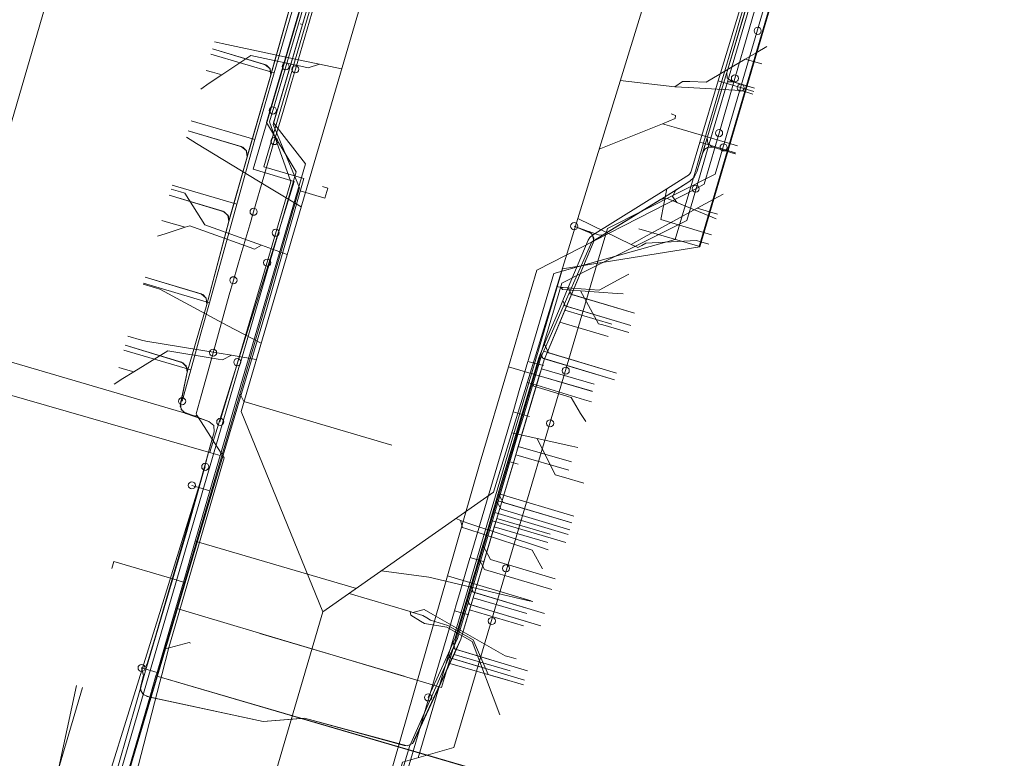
# Model space of a CAD drawing. Header units: metres. Extents: x 136717 to 137105, y 452657 to 453124.
# Tile 7 of 27: x 136881 to 136951, y 452787 to 452839. Entities that reach past the tile are written whole.
import ezdxf

# ---------------------------------------------------------------- set-up
doc = ezdxf.new("R2010")
doc.units = ezdxf.units.M
doc.header["$MEASUREMENT"] = 0
for name, color, linetype, lineweight in [('DATA_KL1011_DUCT', 7, 'Continuous', 0), ('DATA_KL1011_KABELBED', 7, 'Continuous', 0), ('DATA_KL1011_KAST', 7, 'Continuous', 0), ('DATA_KL1011_MANTELBUIS', 7, 'Continuous', 0), ('DATA_KL1011_TELECOMMUNICATIEKAB', 7, 'Continuous', 0), ('DATA_KL1049_OVERIG', 7, 'Continuous', 0), ('DATA_KL1049_TELECOMMUNICATIEKAB', 7, 'Continuous', 0), ('DATA_KL1051_KABELBED', 7, 'Continuous', 0), ('GAS-LD_KL1081_OLIEGASCHEMIPIJP', 7, 'Continuous', 0), ('LS_KL1081_ELEKTRICITEITSKABEL', 7, 'Continuous', 0), ('LS_KL1081_MOF', 7, 'Continuous', 0), ('OVERIG_GM0344_OVERIG', 7, 'Continuous', 0), ('RIOOL-VV_GM0344_RIOOLLEIDING', 7, 'Continuous', 0), ('WATER_KL1048_PUNTVANLEVERING', 7, 'Continuous', 0), ('WATER_KL1048_WATERLEIDING', 7, 'Continuous', 0)]:
    doc.layers.add(name, color=color, linetype=linetype, lineweight=lineweight)

# ---------------------------------------------------------------- blocks, each defined once
blk = doc.blocks.new('LI_21O060533_1')
at = {"layer": 'DATA_KL1011_DUCT', "color": 3, "linetype": 'Continuous', "flags": 128}
for points in [[(136989.459, 452855.421), (136990.364, 452855.254), (136994.116, 452854.201), (136983.123, 452817.283), (136969.607, 452769.809), (136891.08, 452792.731), (136891.152, 452792.979), (136890.068, 452793.295)], [(136920.493, 452824.364), (136921.714, 452823.848), (136921.873, 452823.541), (136921.837, 452823.198), (136918.376, 452814.971), (136912.522, 452795.318), (136909.122, 452787.984), (136908.74, 452787.812), (136908.529, 452787.835), (136901.531, 452789.769), (136898.625, 452789.527), (136890.453, 452791.29), (136890.139, 452791.477), (136889.991, 452791.812), (136890.21, 452792.767), (136890.068, 452793.295)], [(136893.605, 452806.134), (136894.104, 452805.985), (136890.539, 452793.746), (136890.368, 452793.43), (136890.068, 452793.295)], [(136890.068, 452793.295), (136891.152, 452792.979), (136891.08, 452792.731), (136969.607, 452769.809), (136975.505, 452790.525), (136974.21, 452790.904)]]:
    blk.add_lwpolyline(points, dxfattribs=at)
at = {"layer": 'DATA_KL1011_KABELBED', "color": 3, "linetype": 'Continuous', "flags": 128}
for points in [[(136901.377, 452838.543), (136919.239, 452899.452)], [(136899.16, 452835.027), (136900.451, 452839.575)], [(136932.934, 452840.197), (136931.266, 452834.506)], [(136895.599, 452808.224), (136901.588, 452828.754), (136899.35, 452831.629), (136901.377, 452838.543)], [(136901.218, 452838.59), (136901.377, 452838.543)], [(136899.16, 452835.027), (136899.088, 452835.456), (136898.848, 452835.682), (136895.044, 452836.831)], [(136897.495, 452829.258), (136899.158, 452835.015)], [(136899.158, 452835.015), (136899.16, 452835.027)], [(136931.266, 452834.506), (136929.922, 452829.92)], [(136931.266, 452834.506), (136931.654, 452834.521), (136933.185, 452834.062)], [(136897.495, 452829.258), (136897.423, 452829.688), (136897.184, 452829.914), (136893.348, 452831.073)], [(136926.577, 452826.247), (136928.634, 452827.531), (136928.939, 452827.809), (136929.127, 452828.177), (136929.538, 452829.546), (136929.686, 452829.778), (136929.922, 452829.92)], [(136929.922, 452829.92), (136928.663, 452825.625)], [(136929.922, 452829.92), (136930.277, 452829.924), (136931.825, 452829.46)], [(136896.198, 452824.728), (136897.493, 452829.246)], [(136897.493, 452829.246), (136897.495, 452829.258)], [(136896.198, 452824.728), (136896.172, 452825.056), (136895.885, 452825.38), (136892.013, 452826.549)], [(136921.523, 452823.98), (136922.269, 452823.721), (136922.539, 452823.748), (136926.57, 452826.243)], [(136926.57, 452826.243), (136926.577, 452826.247)], [(136926.577, 452826.247), (136926.833, 452826.32), (136927.095, 452826.275), (136928.663, 452825.625)], [(136894.77, 452808.463), (136836.721, 452825.194)], [(136928.663, 452825.625), (136928.408, 452824.756), (136920.917, 452821.012)], [(136928.663, 452825.625), (136930.482, 452824.87)], [(136894.658, 452818.851), (136896.196, 452824.716)], [(136896.196, 452824.716), (136896.198, 452824.728)], [(136921.498, 452823.991), (136920.493, 452824.364)], [(136920.917, 452821.012), (136921.872, 452823.309), (136921.787, 452823.757), (136921.523, 452823.98)], [(136921.492, 452823.993), (136921.498, 452823.991)], [(136921.523, 452823.98), (136921.498, 452823.991)], [(136920.917, 452821.012), (136919.614, 452820.36), (136915.891, 452807.821)], [(136919.839, 452818.448), (136920.917, 452821.012)], [(136894.658, 452818.851), (136894.611, 452819.307), (136894.364, 452819.552), (136890.318, 452820.775)], [(136893.279, 452814.104), (136894.658, 452818.851)], [(136919.484, 452817.604), (136919.839, 452818.448)], [(136919.839, 452818.448), (136923.133, 452817.473)], [(136918.188, 452814.34), (136918.376, 452814.971), (136919.484, 452817.604)], [(136919.484, 452817.604), (136922.879, 452816.61)], [(136893.279, 452814.104), (136893.256, 452814.434), (136892.968, 452814.763), (136888.912, 452815.989)], [(136894.77, 452808.463), (136895.18, 452809.898), (136895.138, 452810.342), (136894.802, 452810.634), (136892.997, 452811.304), (136892.789, 452811.676), (136893.278, 452814.098)], [(136893.278, 452814.098), (136893.279, 452814.104)], [(136918.039, 452813.841), (136918.188, 452814.34)], [(136918.188, 452814.34), (136921.895, 452813.251)], [(136916.559, 452808.87), (136918.039, 452813.841)], [(136918.039, 452813.841), (136921.754, 452812.771)], [(136894.104, 452805.985), (136894.77, 452808.463)], [(136895.599, 452808.224), (136894.77, 452808.463)], [(136916.381, 452808.273), (136916.559, 452808.87)], [(136916.559, 452808.87), (136920.292, 452807.781)], [(136894.879, 452805.755), (136895.599, 452808.224)], [(136915.891, 452807.821), (136911.519, 452793.098)], [(136915.048, 452803.795), (136916.217, 452807.724)], [(136915.891, 452807.821), (136916.217, 452807.724)], [(136916.217, 452807.724), (136916.381, 452808.273)], [(136916.217, 452807.724), (136916.558, 452807.623)], [(136916.381, 452808.273), (136920.123, 452807.205)], [(136892.256, 452799.552), (136894.104, 452805.985)], [(136894.104, 452805.985), (136893.605, 452806.134)], [(136893.843, 452802.203), (136894.879, 452805.755)], [(136894.879, 452805.755), (136894.104, 452805.985)], [(136914.876, 452803.218), (136915.048, 452803.795)], [(136915.048, 452803.795), (136918.8, 452802.695)], [(136913.391, 452798.235), (136914.876, 452803.218)], [(136914.876, 452803.218), (136918.631, 452802.119)], [(136893.005, 452799.332), (136893.843, 452802.203)], [(136905.179, 452798.875), (136893.843, 452802.203)], [(136892.256, 452799.552), (136888.112, 452800.77), (136887.972, 452800.29)], [(136890.461, 452793.58), (136892.256, 452799.552)], [(136893.005, 452799.332), (136892.256, 452799.552)], [(136892.468, 452797.489), (136893.005, 452799.332)], [(136913.134, 452797.372), (136913.391, 452798.235)], [(136913.391, 452798.235), (136917.17, 452797.129)], [(136891.717, 452794.916), (136892.468, 452797.489)], [(136911.002, 452791.967), (136892.468, 452797.489)], [(136912.044, 452794.249), (136912.522, 452795.318), (136913.134, 452797.372)], [(136913.134, 452797.372), (136916.917, 452796.265)], [(136891.152, 452792.979), (136891.717, 452794.916)], [(136911.753, 452793.61), (136912.044, 452794.249)], [(136912.044, 452794.249), (136915.99, 452793.098)], [(136890.068, 452793.295), (136890.368, 452793.43), (136890.461, 452793.58)], [(136890.068, 452793.295), (136890.209, 452792.793)], [(136891.152, 452792.979), (136890.068, 452793.295)], [(136911.519, 452793.098), (136911.753, 452793.61)], [(136911.753, 452793.61), (136915.794, 452792.426)], [(136890.209, 452792.793), (136889.991, 452791.936), (136890.017, 452791.691), (136890.23, 452791.393), (136890.646, 452791.245)], [(136890.646, 452791.245), (136891.08, 452792.731)], [(136891.08, 452792.731), (136891.152, 452792.979)], [(136891.08, 452792.731), (136901.299, 452789.75)], [(136911.519, 452793.098), (136911.168, 452791.917), (136911.002, 452791.967)], [(136911.002, 452791.967), (136911.519, 452793.098)], [(136901.299, 452789.75), (136901.531, 452789.769), (136908.74, 452787.812), (136909.122, 452787.984), (136909.244, 452788.158), (136911.002, 452791.967)], [(136886.1, 452775.663), (136890.646, 452791.245)], [(136890.646, 452791.245), (136898.625, 452789.527), (136901.299, 452789.75)], [(136901.299, 452789.75), (136953.742, 452774.39), (136967.616, 452770.4)]]:
    blk.add_lwpolyline(points, dxfattribs=at)
at = {"layer": 'DATA_KL1011_KAST', "color": 3, "linetype": 'Continuous'}
for centre in [(136920.493, 452824.364), (136893.605, 452806.134), (136890.068, 452793.295)]:
    blk.add_circle(centre, 0.25, dxfattribs=at)
at = {"layer": 'DATA_KL1011_MANTELBUIS', "color": 3, "linetype": 'Continuous', "flags": 128}
for points in [[(136898.393, 452795.72), (136908.524, 452792.707)], [(136906.805, 452788.334), (136901.531, 452789.769), (136900.967, 452789.722)]]:
    blk.add_lwpolyline(points, dxfattribs=at)
at = {"layer": 'DATA_KL1011_TELECOMMUNICATIEKAB', "color": 3, "linetype": 'Continuous', "flags": 128}
for points in [[(136901.218, 452838.59), (136901.377, 452838.543), (136919.239, 452899.452), (136922.354, 452910.075), (136915.188, 452912.214), (136918.288, 452922.136), (136918.188, 452922.259), (136917.633, 452922.938)], [(136893.605, 452806.134), (136894.104, 452805.985), (136894.879, 452805.755), (136895.599, 452808.224), (136894.77, 452808.463), (136895.18, 452809.898), (136895.138, 452810.342), (136894.802, 452810.634), (136892.997, 452811.304), (136892.789, 452811.676), (136893.278, 452814.098), (136893.279, 452814.104), (136894.658, 452818.851), (136896.196, 452824.716), (136896.198, 452824.728), (136897.493, 452829.246), (136897.495, 452829.258), (136899.158, 452835.015), (136899.16, 452835.027), (136900.451, 452839.575)], [(136893.605, 452806.134), (136894.104, 452805.985), (136894.879, 452805.755), (136895.599, 452808.224), (136894.77, 452808.463), (136895.18, 452809.898), (136895.138, 452810.342), (136894.802, 452810.634), (136892.997, 452811.304), (136892.789, 452811.676), (136893.278, 452814.098), (136893.279, 452814.104), (136894.658, 452818.851), (136896.196, 452824.716), (136896.198, 452824.728), (136897.493, 452829.246), (136897.495, 452829.258), (136899.158, 452835.015), (136899.16, 452835.027), (136900.451, 452839.575)], [(136893.605, 452806.134), (136894.104, 452805.985), (136894.879, 452805.755), (136895.599, 452808.224), (136894.77, 452808.463), (136895.18, 452809.898), (136895.138, 452810.342), (136894.802, 452810.634), (136892.997, 452811.304), (136892.789, 452811.676), (136893.278, 452814.098), (136893.279, 452814.104), (136894.658, 452818.851), (136896.196, 452824.716), (136896.198, 452824.728), (136897.493, 452829.246), (136897.495, 452829.258), (136899.158, 452835.015), (136899.16, 452835.027), (136900.451, 452839.575)], [(136893.605, 452806.134), (136894.104, 452805.985), (136894.879, 452805.755), (136895.599, 452808.224), (136894.77, 452808.463), (136895.18, 452809.898), (136895.138, 452810.342), (136894.802, 452810.634), (136892.997, 452811.304), (136892.789, 452811.676), (136893.278, 452814.098), (136893.279, 452814.104), (136894.658, 452818.851), (136896.196, 452824.716), (136896.198, 452824.728), (136897.493, 452829.246), (136897.495, 452829.258), (136899.158, 452835.015), (136899.16, 452835.027), (136900.451, 452839.575)], [(136893.605, 452806.134), (136894.104, 452805.985), (136894.879, 452805.755), (136895.599, 452808.224), (136894.77, 452808.463), (136895.18, 452809.898), (136895.138, 452810.342), (136894.802, 452810.634), (136892.997, 452811.304), (136892.789, 452811.676), (136893.278, 452814.098), (136893.279, 452814.104), (136894.658, 452818.851), (136896.196, 452824.716), (136896.198, 452824.728), (136897.493, 452829.246), (136897.495, 452829.258), (136899.158, 452835.015), (136899.16, 452835.027), (136900.451, 452839.575)], [(136920.493, 452824.364), (136921.498, 452823.991), (136921.523, 452823.98), (136922.269, 452823.721), (136922.539, 452823.748), (136926.57, 452826.243), (136926.577, 452826.247), (136928.634, 452827.531), (136928.939, 452827.809), (136929.127, 452828.177), (136929.538, 452829.546), (136929.686, 452829.778), (136929.922, 452829.92), (136931.266, 452834.506), (136932.934, 452840.197)], [(136893.605, 452806.134), (136894.104, 452805.985), (136894.879, 452805.755), (136895.599, 452808.224), (136894.77, 452808.463), (136895.18, 452809.898), (136895.138, 452810.342), (136894.802, 452810.634), (136892.997, 452811.304), (136892.789, 452811.676), (136893.278, 452814.098), (136893.279, 452814.104), (136894.658, 452818.851), (136896.196, 452824.716), (136896.198, 452824.728), (136897.493, 452829.246), (136897.495, 452829.258), (136899.158, 452835.015), (136899.16, 452835.027), (136900.451, 452839.575)], [(136920.493, 452824.364), (136921.498, 452823.991), (136921.523, 452823.98), (136922.269, 452823.721), (136922.539, 452823.748), (136926.57, 452826.243), (136926.577, 452826.247), (136928.634, 452827.531), (136928.939, 452827.809), (136929.127, 452828.177), (136929.538, 452829.546), (136929.686, 452829.778), (136929.922, 452829.92), (136931.266, 452834.506), (136932.934, 452840.197)], [(136920.493, 452824.364), (136921.498, 452823.991), (136921.523, 452823.98), (136922.269, 452823.721), (136922.539, 452823.748), (136926.57, 452826.243), (136926.577, 452826.247), (136928.634, 452827.531), (136928.939, 452827.809), (136929.127, 452828.177), (136929.538, 452829.546), (136929.686, 452829.778), (136929.922, 452829.92), (136931.266, 452834.506), (136932.934, 452840.197)], [(136893.605, 452806.134), (136894.104, 452805.985), (136894.879, 452805.755), (136895.599, 452808.224), (136894.77, 452808.463), (136895.18, 452809.898), (136895.138, 452810.342), (136894.802, 452810.634), (136892.997, 452811.304), (136892.789, 452811.676), (136893.278, 452814.098), (136893.279, 452814.104), (136894.658, 452818.851), (136896.196, 452824.716), (136896.198, 452824.728), (136897.493, 452829.246), (136897.495, 452829.258), (136899.158, 452835.015), (136899.16, 452835.027), (136900.451, 452839.575)], [(136920.493, 452824.364), (136921.498, 452823.991), (136921.523, 452823.98), (136922.269, 452823.721), (136922.539, 452823.748), (136926.57, 452826.243), (136926.577, 452826.247), (136928.634, 452827.531), (136928.939, 452827.809), (136929.127, 452828.177), (136929.538, 452829.546), (136929.686, 452829.778), (136929.922, 452829.92), (136931.266, 452834.506), (136932.934, 452840.197)], [(136900.451, 452839.575), (136899.16, 452835.027), (136899.158, 452835.015), (136897.495, 452829.258), (136897.493, 452829.246), (136896.198, 452824.728), (136896.196, 452824.716), (136894.658, 452818.851), (136893.279, 452814.104), (136893.278, 452814.098), (136892.789, 452811.676), (136892.997, 452811.304), (136894.802, 452810.634), (136895.138, 452810.342), (136895.18, 452809.898), (136894.77, 452808.463), (136895.599, 452808.224), (136894.879, 452805.755), (136894.104, 452805.985), (136893.605, 452806.134)], [(136920.493, 452824.364), (136921.498, 452823.991), (136921.523, 452823.98), (136922.269, 452823.721), (136922.539, 452823.748), (136926.57, 452826.243), (136926.577, 452826.247), (136928.634, 452827.531), (136928.939, 452827.809), (136929.127, 452828.177), (136929.538, 452829.546), (136929.686, 452829.778), (136929.922, 452829.92), (136931.266, 452834.506), (136932.934, 452840.197)], [(136893.605, 452806.134), (136894.104, 452805.985), (136894.879, 452805.755), (136895.599, 452808.224), (136894.77, 452808.463), (136895.18, 452809.898), (136895.138, 452810.342), (136894.802, 452810.634), (136892.997, 452811.304), (136892.789, 452811.676), (136893.278, 452814.098), (136893.279, 452814.104), (136894.658, 452818.851), (136896.196, 452824.716), (136896.198, 452824.728), (136897.493, 452829.246), (136897.495, 452829.258), (136899.158, 452835.015), (136899.16, 452835.027), (136900.451, 452839.575)], [(136920.493, 452824.364), (136921.498, 452823.991), (136921.523, 452823.98), (136922.269, 452823.721), (136922.539, 452823.748), (136926.57, 452826.243), (136926.577, 452826.247), (136928.634, 452827.531), (136928.939, 452827.809), (136929.127, 452828.177), (136929.538, 452829.546), (136929.686, 452829.778), (136929.922, 452829.92), (136931.266, 452834.506), (136932.934, 452840.197), (136934.268, 452844.746), (136935.998, 452850.648), (136936.423, 452852.098), (136937.327, 452855.183), (136938.252, 452858.338), (136938.451, 452859.017), (136938.972, 452860.792), (136939.408, 452860.964), (136940.958, 452860.522)], [(136893.605, 452806.134), (136894.104, 452805.985), (136894.879, 452805.755), (136895.599, 452808.224), (136894.77, 452808.463), (136895.18, 452809.898), (136895.138, 452810.342), (136894.802, 452810.634), (136892.997, 452811.304), (136892.789, 452811.676), (136893.278, 452814.098), (136893.279, 452814.104), (136894.658, 452818.851), (136896.196, 452824.716), (136896.198, 452824.728), (136897.493, 452829.246), (136897.495, 452829.258), (136899.158, 452835.015), (136899.16, 452835.027), (136900.451, 452839.575)], [(136938.252, 452858.338), (136937.327, 452855.183), (136936.423, 452852.098), (136935.998, 452850.648), (136934.268, 452844.746), (136932.934, 452840.197), (136931.266, 452834.506), (136929.922, 452829.92), (136928.663, 452825.625), (136928.408, 452824.756), (136920.917, 452821.012), (136919.614, 452820.36), (136915.891, 452807.821), (136911.519, 452793.098), (136911.168, 452791.917), (136911.002, 452791.967), (136892.468, 452797.489), (136891.717, 452794.916), (136891.152, 452792.979), (136890.068, 452793.295)], [(136989.642, 452839.178), (136988.101, 452834.002), (136987.188, 452830.936), (136987.017, 452830.361), (136983.123, 452817.283), (136982.165, 452813.917), (136980.631, 452808.531), (136979.564, 452804.78), (136978.715, 452801.799), (136977.592, 452797.855), (136976.086, 452792.565), (136975.505, 452790.525), (136974.991, 452788.718), (136974.142, 452785.737), (136972.992, 452781.697), (136971.514, 452776.504), (136970.528, 452773.041), (136969.607, 452769.809), (136967.616, 452770.4), (136953.742, 452774.39), (136901.299, 452789.75), (136891.08, 452792.731), (136891.152, 452792.979), (136890.068, 452793.295)], [(136920.493, 452824.364), (136921.498, 452823.991), (136921.523, 452823.98), (136922.269, 452823.721), (136922.539, 452823.748), (136926.57, 452826.243), (136926.577, 452826.247), (136928.634, 452827.531), (136928.939, 452827.809), (136929.127, 452828.177), (136929.538, 452829.546), (136929.686, 452829.778), (136929.922, 452829.92), (136931.266, 452834.506), (136932.934, 452840.197), (136934.268, 452844.746), (136935.998, 452850.648), (136936.423, 452852.098), (136937.327, 452855.183), (136937.731, 452855.313), (136939.303, 452854.859)], [(136893.605, 452806.134), (136894.104, 452805.985), (136894.879, 452805.755), (136895.599, 452808.224), (136894.77, 452808.463), (136895.18, 452809.898), (136895.138, 452810.342), (136894.802, 452810.634), (136892.997, 452811.304), (136892.789, 452811.676), (136893.278, 452814.098), (136893.279, 452814.104), (136894.658, 452818.851), (136896.196, 452824.716), (136896.198, 452824.728), (136897.493, 452829.246), (136897.495, 452829.258), (136899.158, 452835.015), (136899.16, 452835.027), (136900.451, 452839.575)], [(136920.493, 452824.364), (136921.498, 452823.991), (136921.523, 452823.98), (136922.269, 452823.721), (136922.539, 452823.748), (136926.57, 452826.243), (136926.577, 452826.247), (136928.634, 452827.531), (136928.939, 452827.809), (136929.127, 452828.177), (136929.538, 452829.546), (136929.686, 452829.778), (136929.922, 452829.92), (136931.266, 452834.506), (136932.934, 452840.197), (136934.268, 452844.746), (136935.998, 452850.648), (136936.244, 452850.745), (136936.507, 452850.727), (136937.972, 452850.288)], [(136893.605, 452806.134), (136894.104, 452805.985), (136894.879, 452805.755), (136895.599, 452808.224), (136894.77, 452808.463), (136895.18, 452809.898), (136895.138, 452810.342), (136894.802, 452810.634), (136892.997, 452811.304), (136892.789, 452811.676), (136893.278, 452814.098), (136893.279, 452814.104), (136894.658, 452818.851), (136896.196, 452824.716), (136896.198, 452824.728), (136897.493, 452829.246), (136897.495, 452829.258), (136899.158, 452835.015), (136899.16, 452835.027), (136900.451, 452839.575)], [(136920.493, 452824.364), (136921.498, 452823.991), (136921.523, 452823.98), (136922.269, 452823.721), (136922.539, 452823.748), (136926.57, 452826.243), (136926.577, 452826.247), (136928.634, 452827.531), (136928.939, 452827.809), (136929.127, 452828.177), (136929.538, 452829.546), (136929.686, 452829.778), (136929.922, 452829.92), (136931.266, 452834.506), (136932.934, 452840.197), (136934.268, 452844.746), (136934.731, 452844.796), (136936.231, 452844.347)], [(136893.605, 452806.134), (136894.104, 452805.985), (136894.879, 452805.755), (136895.599, 452808.224), (136894.77, 452808.463), (136895.18, 452809.898), (136895.138, 452810.342), (136894.802, 452810.634), (136892.997, 452811.304), (136892.789, 452811.676), (136893.278, 452814.098), (136893.279, 452814.104), (136894.658, 452818.851), (136896.196, 452824.716), (136896.198, 452824.728), (136897.493, 452829.246), (136897.495, 452829.258), (136899.158, 452835.015), (136899.16, 452835.027), (136900.451, 452839.575), (136900.454, 452839.593), (136900.384, 452840.025), (136900.144, 452840.253), (136896.388, 452841.387)], [(136920.493, 452824.364), (136921.498, 452823.991), (136921.523, 452823.98), (136922.269, 452823.721), (136922.539, 452823.748), (136926.57, 452826.243), (136926.577, 452826.247), (136928.634, 452827.531), (136928.939, 452827.809), (136929.127, 452828.177), (136929.538, 452829.546), (136929.686, 452829.778), (136929.922, 452829.92), (136931.266, 452834.506), (136932.934, 452840.197), (136933.364, 452840.23), (136934.881, 452839.776)], [(136890.068, 452793.295), (136891.152, 452792.979), (136891.717, 452794.916), (136892.468, 452797.489), (136893.005, 452799.332), (136893.843, 452802.203), (136894.879, 452805.755), (136895.599, 452808.224), (136901.588, 452828.754), (136899.35, 452831.629), (136901.377, 452838.543), (136901.218, 452838.59)], [(136893.605, 452806.134), (136894.104, 452805.985), (136894.879, 452805.755), (136895.599, 452808.224), (136894.77, 452808.463), (136895.18, 452809.898), (136895.138, 452810.342), (136894.802, 452810.634), (136892.997, 452811.304), (136892.789, 452811.676), (136893.278, 452814.098), (136893.279, 452814.104), (136894.658, 452818.851), (136896.196, 452824.716), (136896.198, 452824.728), (136897.493, 452829.246), (136897.495, 452829.258), (136899.158, 452835.015), (136899.16, 452835.027), (136899.088, 452835.456), (136898.848, 452835.682), (136895.044, 452836.831)], [(136920.493, 452824.364), (136921.498, 452823.991), (136921.523, 452823.98), (136922.269, 452823.721), (136922.539, 452823.748), (136926.57, 452826.243), (136926.577, 452826.247), (136928.634, 452827.531), (136928.939, 452827.809), (136929.127, 452828.177), (136929.538, 452829.546), (136929.686, 452829.778), (136929.922, 452829.92), (136931.266, 452834.506), (136931.654, 452834.521), (136933.185, 452834.062)], [(136893.605, 452806.134), (136894.104, 452805.985), (136894.879, 452805.755), (136895.599, 452808.224), (136894.77, 452808.463), (136895.18, 452809.898), (136895.138, 452810.342), (136894.802, 452810.634), (136892.997, 452811.304), (136892.789, 452811.676), (136893.278, 452814.098), (136893.279, 452814.104), (136894.658, 452818.851), (136896.196, 452824.716), (136896.198, 452824.728), (136897.493, 452829.246), (136897.495, 452829.258), (136897.423, 452829.688), (136897.184, 452829.914), (136893.348, 452831.073)], [(136920.493, 452824.364), (136921.498, 452823.991), (136921.523, 452823.98), (136922.269, 452823.721), (136922.539, 452823.748), (136926.57, 452826.243), (136926.577, 452826.247), (136928.634, 452827.531), (136928.939, 452827.809), (136929.127, 452828.177), (136929.538, 452829.546), (136929.686, 452829.778), (136929.922, 452829.92), (136930.277, 452829.924), (136931.825, 452829.46)], [(136893.605, 452806.134), (136894.104, 452805.985), (136894.879, 452805.755), (136895.599, 452808.224), (136894.77, 452808.463), (136895.18, 452809.898), (136895.138, 452810.342), (136894.802, 452810.634), (136892.997, 452811.304), (136892.789, 452811.676), (136893.278, 452814.098), (136893.279, 452814.104), (136894.658, 452818.851), (136896.196, 452824.716), (136896.198, 452824.728), (136896.172, 452825.056), (136895.885, 452825.38), (136892.013, 452826.549)], [(136920.493, 452824.364), (136921.498, 452823.991), (136921.523, 452823.98), (136922.269, 452823.721), (136922.539, 452823.748), (136926.57, 452826.243), (136926.577, 452826.247), (136926.833, 452826.32), (136927.095, 452826.275), (136928.663, 452825.625), (136930.482, 452824.87)], [(136920.493, 452824.364), (136921.498, 452823.991), (136921.523, 452823.98), (136921.787, 452823.757), (136921.872, 452823.309), (136920.917, 452821.012), (136919.839, 452818.448), (136919.484, 452817.604), (136918.376, 452814.971), (136918.188, 452814.34), (136918.039, 452813.841), (136916.559, 452808.87), (136916.381, 452808.273), (136916.217, 452807.724), (136915.048, 452803.795), (136914.876, 452803.218), (136913.391, 452798.235), (136913.134, 452797.372), (136912.522, 452795.318), (136912.044, 452794.249), (136911.753, 452793.61), (136911.519, 452793.098), (136911.002, 452791.967), (136909.244, 452788.158), (136909.122, 452787.984), (136908.74, 452787.812), (136901.531, 452789.769), (136901.299, 452789.75), (136898.625, 452789.527), (136890.646, 452791.245), (136890.23, 452791.393), (136890.017, 452791.691), (136889.991, 452791.936), (136890.209, 452792.793), (136890.068, 452793.295)], [(136920.493, 452824.364), (136921.498, 452823.991), (136921.523, 452823.98), (136921.787, 452823.757), (136921.872, 452823.309), (136920.917, 452821.012), (136919.839, 452818.448), (136919.484, 452817.604), (136918.376, 452814.971), (136918.188, 452814.34), (136918.039, 452813.841), (136916.559, 452808.87), (136916.381, 452808.273), (136916.217, 452807.724), (136915.048, 452803.795), (136914.876, 452803.218), (136913.391, 452798.235), (136913.134, 452797.372), (136912.522, 452795.318), (136912.044, 452794.249), (136911.753, 452793.61), (136915.794, 452792.426)], [(136920.493, 452824.364), (136921.498, 452823.991), (136921.523, 452823.98), (136921.787, 452823.757), (136921.872, 452823.309), (136920.917, 452821.012), (136919.839, 452818.448), (136919.484, 452817.604), (136918.376, 452814.971), (136918.188, 452814.34), (136918.039, 452813.841), (136916.559, 452808.87), (136916.381, 452808.273), (136916.217, 452807.724), (136915.048, 452803.795), (136914.876, 452803.218), (136913.391, 452798.235), (136913.134, 452797.372), (136912.522, 452795.318), (136912.044, 452794.249), (136915.99, 452793.098)], [(136916.917, 452796.265), (136913.134, 452797.372), (136913.391, 452798.235), (136914.876, 452803.218), (136915.048, 452803.795), (136916.217, 452807.724), (136916.381, 452808.273), (136916.559, 452808.87), (136918.039, 452813.841), (136918.188, 452814.34), (136918.376, 452814.971), (136919.484, 452817.604), (136919.839, 452818.448), (136920.917, 452821.012), (136921.872, 452823.309), (136921.787, 452823.757), (136921.523, 452823.98), (136921.498, 452823.991), (136920.493, 452824.364)], [(136920.493, 452824.364), (136921.498, 452823.991), (136921.523, 452823.98), (136921.787, 452823.757), (136921.872, 452823.309), (136920.917, 452821.012), (136919.839, 452818.448), (136919.484, 452817.604), (136918.376, 452814.971), (136918.188, 452814.34), (136918.039, 452813.841), (136916.559, 452808.87), (136916.381, 452808.273), (136916.217, 452807.724), (136915.048, 452803.795), (136914.876, 452803.218), (136913.391, 452798.235), (136917.17, 452797.129)], [(136920.493, 452824.364), (136921.498, 452823.991), (136921.523, 452823.98), (136921.787, 452823.757), (136921.872, 452823.309), (136920.917, 452821.012), (136919.839, 452818.448), (136919.484, 452817.604), (136918.376, 452814.971), (136918.188, 452814.34), (136918.039, 452813.841), (136916.559, 452808.87), (136916.381, 452808.273), (136916.217, 452807.724), (136915.048, 452803.795), (136914.876, 452803.218), (136918.631, 452802.119)], [(136920.493, 452824.364), (136921.498, 452823.991), (136921.523, 452823.98), (136921.787, 452823.757), (136921.872, 452823.309), (136920.917, 452821.012), (136919.839, 452818.448), (136919.484, 452817.604), (136918.376, 452814.971), (136918.188, 452814.34), (136918.039, 452813.841), (136916.559, 452808.87), (136916.381, 452808.273), (136916.217, 452807.724), (136915.048, 452803.795), (136918.8, 452802.695)], [(136920.493, 452824.364), (136921.498, 452823.991), (136921.523, 452823.98), (136921.787, 452823.757), (136921.872, 452823.309), (136920.917, 452821.012), (136919.839, 452818.448), (136919.484, 452817.604), (136918.376, 452814.971), (136918.188, 452814.34), (136918.039, 452813.841), (136916.559, 452808.87), (136916.381, 452808.273), (136920.123, 452807.205)], [(136920.493, 452824.364), (136921.498, 452823.991), (136921.523, 452823.98), (136921.787, 452823.757), (136921.872, 452823.309), (136920.917, 452821.012), (136919.839, 452818.448), (136919.484, 452817.604), (136918.376, 452814.971), (136918.188, 452814.34), (136918.039, 452813.841), (136916.559, 452808.87), (136920.292, 452807.781)], [(136920.493, 452824.364), (136921.498, 452823.991), (136921.523, 452823.98), (136921.787, 452823.757), (136921.872, 452823.309), (136920.917, 452821.012), (136919.839, 452818.448), (136919.484, 452817.604), (136918.376, 452814.971), (136918.188, 452814.34), (136918.039, 452813.841), (136921.754, 452812.771)], [(136920.493, 452824.364), (136921.498, 452823.991), (136921.523, 452823.98), (136921.787, 452823.757), (136921.872, 452823.309), (136920.917, 452821.012), (136919.839, 452818.448), (136919.484, 452817.604), (136918.376, 452814.971), (136918.188, 452814.34), (136921.895, 452813.251)], [(136920.493, 452824.364), (136921.498, 452823.991), (136921.523, 452823.98), (136921.787, 452823.757), (136921.872, 452823.309), (136920.917, 452821.012), (136919.839, 452818.448), (136919.484, 452817.604), (136922.879, 452816.61)], [(136920.493, 452824.364), (136921.498, 452823.991), (136921.523, 452823.98), (136921.787, 452823.757), (136921.872, 452823.309), (136920.917, 452821.012), (136919.839, 452818.448), (136923.133, 452817.473)], [(136893.605, 452806.134), (136894.104, 452805.985), (136894.879, 452805.755), (136895.599, 452808.224), (136894.77, 452808.463), (136895.18, 452809.898), (136895.138, 452810.342), (136894.802, 452810.634), (136892.997, 452811.304), (136892.789, 452811.676), (136893.278, 452814.098), (136893.279, 452814.104), (136894.658, 452818.851), (136894.611, 452819.307), (136894.364, 452819.552), (136890.318, 452820.775)], [(136893.605, 452806.134), (136894.104, 452805.985), (136894.879, 452805.755), (136895.599, 452808.224), (136894.77, 452808.463), (136895.18, 452809.898), (136895.138, 452810.342), (136894.802, 452810.634), (136892.997, 452811.304), (136892.789, 452811.676), (136893.278, 452814.098), (136893.279, 452814.104), (136893.256, 452814.434), (136892.968, 452814.763), (136888.912, 452815.989)], [(136916.558, 452807.623), (136916.217, 452807.724), (136915.891, 452807.821), (136911.519, 452793.098), (136911.168, 452791.917), (136911.002, 452791.967), (136892.468, 452797.489), (136891.717, 452794.916), (136891.152, 452792.979), (136890.068, 452793.295)], [(136893.605, 452806.134), (136894.104, 452805.985), (136892.256, 452799.552), (136890.461, 452793.58), (136890.368, 452793.43), (136890.068, 452793.295)], [(136905.179, 452798.875), (136893.843, 452802.203), (136893.005, 452799.332), (136892.468, 452797.489), (136891.717, 452794.916), (136891.152, 452792.979), (136891.08, 452792.731), (136890.646, 452791.245), (136886.1, 452775.663), (136880.838, 452778.288), (136875.708, 452780.847), (136870.633, 452783.378), (136860.312, 452788.526), (136860.304, 452788.509)], [(136860.304, 452788.509), (136860.312, 452788.526), (136870.633, 452783.378), (136875.708, 452780.847), (136880.838, 452778.288), (136886.1, 452775.663), (136890.646, 452791.245), (136891.08, 452792.731), (136891.152, 452792.979), (136891.717, 452794.916), (136892.468, 452797.489), (136893.005, 452799.332), (136892.256, 452799.552), (136888.112, 452800.77), (136887.972, 452800.29)], [(136717.025, 452744.161), (136751.614, 452734.141), (136751.499, 452733.745), (136751.426, 452733.49), (136754.674, 452732.542), (136783.186, 452724.192), (136805.012, 452717.804), (136805.318, 452718.87), (136815.203, 452753.167), (136826.269, 452790.603), (136830.429, 452792.842), (136849.692, 452783.294), (136856.123, 452780.107), (136860.304, 452788.509), (136860.312, 452788.526), (136870.633, 452783.378), (136875.708, 452780.847), (136880.838, 452778.288), (136886.1, 452775.663), (136890.646, 452791.245), (136891.08, 452792.731), (136891.152, 452792.979), (136890.068, 452793.295)], [(136890.068, 452793.295), (136891.152, 452792.979), (136891.08, 452792.731), (136890.646, 452791.245), (136886.1, 452775.663), (136880.838, 452778.288), (136875.708, 452780.847), (136870.633, 452783.378), (136860.312, 452788.526), (136860.304, 452788.509)], [(136890.068, 452793.295), (136891.152, 452792.979), (136891.08, 452792.731), (136901.299, 452789.75), (136953.742, 452774.39), (136967.616, 452770.4), (136969.607, 452769.809), (136970.528, 452773.041), (136971.514, 452776.504), (136972.992, 452781.697), (136974.142, 452785.737), (136974.991, 452788.718), (136975.505, 452790.525), (136974.21, 452790.904)]]:
    blk.add_lwpolyline(points, dxfattribs=at)
at = {"layer": 'DATA_KL1049_OVERIG', "color": 3, "linetype": 'Continuous'}
for centre in [(136933.4, 452838.1), (136900.2, 452835.6), (136932.2, 452834.1), (136899.3, 452832.5), (136931, 452829.9), (136899.5, 452823.9), (136898.9, 452821.8), (136896.8, 452814.8), (136919.9, 452814.2), (136895.6, 452810.6), (136918.8, 452810.5), (136915.7, 452800.3), (136914.7, 452796.6)]:
    blk.add_circle(centre, 0.25, dxfattribs=at)
at = {"layer": 'DATA_KL1049_TELECOMMUNICATIEKAB', "color": 3, "linetype": 'Continuous', "flags": 128}
for points in [[(136904.832, 452774.065), (136908.913, 452787.776), (136910.399, 452791.143), (136911.894, 452794.493), (136912.284, 452795.367), (136913.54, 452799.602), (136913.824, 452800.559), (136915.074, 452804.772), (136915.359, 452805.733), (136916.609, 452809.944), (136916.893, 452810.902), (136918.149, 452815.135), (136918.56, 452816.069), (136919.957, 452819.241), (136920.443, 452820.346), (136921.73, 452823.27), (136923.834, 452824.547), (136927.634, 452826.907), (136928.634, 452827.531), (136928.94, 452827.809), (136929.127, 452828.177), (136929.846, 452830.575), (136931.222, 452835.172), (136932.933, 452840.882)], [(136895.574, 452810.596), (136896.733, 452814.529), (136900.556, 452827.487), (136899.071, 452831.705), (136904.009, 452848.438), (136910.994, 452872.146)], [(136903.19, 452768.714), (136903.834, 452770.868), (136906.556, 452779.934), (136908.408, 452786.67), (136912.025, 452787.689), (136912.865, 452790.536), (136922.826, 452824.196), (136930.409, 452828.027), (136932.47, 452835.06), (136938.736, 452856.409)], [(136931.222, 452835.172), (136932.617, 452839.828), (136932.933, 452840.882)], [(136899.149, 452834.984), (136900.446, 452839.556)], [(136895.045, 452836.832), (136898.745, 452835.724), (136899.099, 452835.437), (136899.149, 452834.984)], [(136897.485, 452829.214), (136899.149, 452834.984)], [(136929.846, 452830.575), (136930.126, 452831.512), (136930.917, 452834.153), (136931.222, 452835.172)], [(136931.222, 452835.172), (136931.261, 452834.791), (136931.558, 452834.55), (136933.185, 452834.062)], [(136893.349, 452831.074), (136897.081, 452829.956), (136897.436, 452829.668), (136897.485, 452829.214)], [(136930.483, 452824.87), (136927.707, 452826.021), (136927.401, 452826.442), (136927.634, 452826.907), (136928.634, 452827.531), (136928.94, 452827.809), (136929.127, 452828.177), (136929.53, 452829.521), (136929.846, 452830.575)], [(136929.846, 452830.575), (136929.885, 452830.194), (136930.181, 452829.953), (136931.826, 452829.46)], [(136896.192, 452824.697), (136897.485, 452829.214)], [(136892.014, 452826.55), (136895.782, 452825.422), (136896.133, 452825.142), (136896.192, 452824.697)], [(136894.659, 452818.851), (136896.192, 452824.697)], [(136890.32, 452820.775), (136894.256, 452819.597), (136894.611, 452819.307), (136894.659, 452818.851)], [(136920.125, 452819.624), (136924.738, 452818.242)], [(136893.277, 452814.092), (136894.659, 452818.851)], [(136919.76, 452818.794), (136924.48, 452817.38)], [(136888.913, 452815.989), (136892.865, 452814.806), (136893.212, 452814.531), (136893.277, 452814.092)], [(136918.339, 452815.566), (136923.476, 452814.028)], [(136918.149, 452815.135), (136923.333, 452813.548)], [(136893.277, 452814.092), (136892.796, 452811.891), (136892.859, 452811.471), (136893.185, 452811.197), (136894.802, 452810.634), (136895.138, 452810.342), (136895.18, 452809.898), (136894.862, 452808.813), (136894.366, 452806.925), (136893.224, 452802.825), (136890.343, 452793.084), (136885.921, 452777.662), (136886.673, 452775.421), (136889.771, 452773.862)], [(136915.153, 452805.037), (136920.32, 452803.49)], [(136915.295, 452805.517), (136920.464, 452803.969)], [(136914.913, 452804.227), (136920.077, 452802.681)], [(136914.742, 452803.652), (136919.905, 452802.106)], [(136913.263, 452798.667), (136918.413, 452797.125)], [(136913.007, 452797.804), (136918.155, 452796.262)], [(136911.973, 452794.669), (136917.209, 452793.101)], [(136911.685, 452794.025), (136917.008, 452792.431)], [(136882.234, 452777.048), (136882.36, 452777.476), (136885.479, 452792.054)]]:
    blk.add_lwpolyline(points, dxfattribs=at)
at = {"layer": 'DATA_KL1051_KABELBED', "color": 3, "linetype": 'Continuous', "flags": 128}
blk.add_lwpolyline([(136922.157, 452903.259), (136920.612, 452903.737), (136911.198, 452872.03), (136899.326, 452831.505), (136901.177, 452827.058), (136896.631, 452811.321), (136886.221, 452775.957)], dxfattribs=at)
at = {"layer": 'GAS-LD_KL1081_OLIEGASCHEMIPIJP', "color": 41, "linetype": 'Continuous', "flags": 128}
for points in [[(136902.069, 452842.634), (136900.064, 452835.797), (136900.02, 452835.648), (136899.836, 452835.019), (136898.848, 452831.65), (136900.936, 452828.179), (136899.548, 452823.433), (136899.429, 452823.026), (136899.061, 452821.766), (136897.04, 452814.852), (136897.018, 452814.778), (136896.912, 452814.416), (136890.586, 452792.782), (136885.739, 452776.206), (136885.641, 452775.927)], [(136903.265, 452767.382), (136912.072, 452797.317), (136912.194, 452797.732), (136912.42, 452798.5), (136912.618, 452799.172), (136913.16, 452801.013), (136913.173, 452801.057), (136916.191, 452811.316), (136916.68, 452812.977), (136916.999, 452814.06), (136917.227, 452814.836), (136917.244, 452814.893), (136917.27, 452814.98), (136917.273, 452814.991), (136919.051, 452821.035), (136927.6, 452823.423), (136929.064, 452828.407), (136929.185, 452828.819), (136929.617, 452830.288), (136931.574, 452836.947), (136931.617, 452837.093), (136932.02, 452838.464), (136933.83, 452844.622)], [(136917.227, 452814.836), (136918.331, 452814.573)], [(136916.191, 452811.316), (136917.342, 452810.977)], [(136913.173, 452801.057), (136914.15, 452800.769)], [(136912.072, 452797.317), (136913.082, 452797.02)]]:
    blk.add_lwpolyline(points, dxfattribs=at)
at = {"layer": 'LS_KL1081_ELEKTRICITEITSKABEL', "color": 14, "linetype": 'Continuous', "flags": 128}
for points in [[(136892.92, 452812.055), (136893.532, 452814.259), (136894.265, 452816.903), (136894.842, 452818.982), (136896.766, 452825.92), (136898.032, 452830.447), (136899.397, 452835.153), (136900.678, 452839.571)], [(136910.221, 452791.221), (136910.824, 452792.54), (136911.65, 452794.346), (136911.985, 452795.079), (136912.126, 452795.388), (136912.945, 452798.136), (136913.228, 452799.087), (136913.287, 452799.286), (136913.344, 452799.478), (136913.544, 452800.149), (136913.789, 452800.974), (136914.073, 452801.928), (136914.197, 452802.344), (136914.34, 452802.823), (136915.012, 452805.079), (136915.155, 452805.559), (136917.28, 452812.694), (136917.48, 452813.365), (136917.623, 452813.844), (136917.999, 452815.106), (136918.13, 452815.418), (136918.402, 452816.065), (136918.577, 452816.481), (136918.967, 452817.408), (136919.124, 452817.781), (136919.452, 452818.561), (136919.69, 452819.126), (136920.08, 452820.053), (136921.479, 452823.378), (136921.599, 452823.574), (136921.773, 452823.724), (136927.011, 452826.99), (136928.422, 452827.87), (136928.53, 452827.952), (136928.621, 452828.051), (136928.694, 452828.165), (136928.744, 452828.291), (136929.335, 452830.264), (136930.626, 452834.575), (136932.462, 452840.706)], [(136927.713, 452923.312), (136924.008, 452910.646), (136922.264, 452911.168), (136920.236, 452904.272), (136917.654, 452895.493), (136914.228, 452883.841), (136911.72, 452875.316), (136908.44, 452864.162), (136905.992, 452855.84), (136902.436, 452843.749), (136899.884, 452835.07), (136897.914, 452828.373), (136900.796, 452827.51), (136899.359, 452822.894), (136896.516, 452813.764), (136894.869, 452808.478)], [(136948.342, 452920.104), (136941.692, 452899.187), (136948.105, 452886.829), (136929.327, 452822.917), (136919.669, 452821.366), (136909.526, 452786.973)], [(136948.295, 452920.119), (136941.638, 452899.182), (136948.051, 452886.824), (136929.279, 452822.931)], [(136894.937, 452836.464), (136899.397, 452835.153)], [(136933.117, 452833.836), (136930.626, 452834.575)], [(136893.553, 452831.764), (136898.032, 452830.447)], [(136931.843, 452829.519), (136929.335, 452830.264)], [(136892.22, 452827.257), (136896.766, 452825.92)], [(136930.158, 452823.76), (136926.577, 452824.824), (136927.011, 452826.99)], [(136890.193, 452820.349), (136894.842, 452818.982)], [(136924.738, 452818.242), (136920.308, 452819.569), (136920.08, 452820.053)], [(136924.48, 452817.38), (136919.861, 452818.764), (136919.69, 452819.126)], [(136923.476, 452814.027), (136918.688, 452815.461), (136918.402, 452816.065)], [(136888.811, 452815.648), (136893.532, 452814.259)], [(136923.332, 452813.548), (136918.301, 452815.055), (136918.13, 452815.418)], [(136885.501, 452777.986), (136885.701, 452778.683), (136885.684, 452779.002), (136891.236, 452796.811), (136894.35, 452806.887), (136894.546, 452807.441)], [(136920.176, 452803.011), (136915.348, 452804.457), (136915.012, 452805.079)], [(136920.32, 452803.49), (136915.491, 452804.936), (136915.155, 452805.559)], [(136919.147, 452799.573), (136914.611, 452800.931), (136914.073, 452801.928)], [(136918.919, 452798.812), (136914.193, 452800.227), (136913.789, 452800.974)], [(136918.413, 452797.124), (136913.383, 452798.623), (136913.228, 452799.087)], [(136918.155, 452796.262), (136913.15, 452797.761), (136912.945, 452798.136)], [(136917.208, 452793.101), (136912.118, 452794.626), (136911.985, 452795.079)], [(136917.008, 452792.43), (136911.775, 452793.998), (136911.65, 452794.346)], [(136885.905, 452791.926), (136882.181, 452779.284), (136881.516, 452778.794)]]:
    blk.add_lwpolyline(points, dxfattribs=at)
at = {"layer": 'LS_KL1081_MOF', "color": 14, "linetype": 'Continuous'}
for centre in [(136892.92, 452812.055), (136894.546, 452807.441), (136910.221, 452791.221)]:
    blk.add_circle(centre, 0.25, dxfattribs=at)
at = {"layer": 'OVERIG_GM0344_OVERIG', "color": 111, "linetype": 'Continuous', "flags": 128}
for points in [[(136949.434, 452924.633), (136947.987, 452922.578), (136944.837, 452911.949), (136942.64, 452904.534), (136941.297, 452904.932), (136931.17, 452907.618), (136922.581, 452910.14), (136918.507, 452896.266), (136915.217, 452885.033), (136898.669, 452828.542), (136901.483, 452827.717), (136898.844, 452818.503), (136886.75, 452777.862), (136885.111, 452776.907)], [(136925.034, 452824.186), (136929.324, 452822.926), (136938.826, 452855.322), (136935.003, 452856.445), (136934.408, 452856.602), (136934.373, 452856.837)], [(136902.79, 452827.142), (136903.175, 452827.034), (136902.945, 452826.339), (136901.226, 452826.845)], [(136907.676, 452808.951), (136897.269, 452812.04), (136897.009, 452812.551)], [(136893.519, 452795.046), (136893.421, 452795.075), (136891.65, 452794.607)]]:
    blk.add_lwpolyline(points, dxfattribs=at)
at = {"layer": 'RIOOL-VV_GM0344_RIOOLLEIDING', "color": 211, "linetype": 'Continuous', "flags": 128}
for points in [[(136910.047, 452855.597), (136897.063, 452811.339)], [(136914.824, 452805.646), (136928.41, 452849.79)], [(136902.575, 452835.759), (136901.557, 452835.976), (136896.071, 452837.145), (136895.192, 452837.334)], [(136927.57, 452834.172), (136928.106, 452834.546), (136928.636, 452834.53), (136929.777, 452834.485), (136932.525, 452836.107), (136933.289, 452836.559), (136934.038, 452837.009)], [(136902.575, 452835.759), (136901.778, 452835.5), (136901.47, 452835.566), (136897.749, 452836.358), (136895.706, 452834.996), (136894.831, 452834.412), (136894.246, 452834)], [(136932.525, 452836.107), (136933.106, 452835.936), (136933.693, 452835.769)], [(136904.129, 452835.424), (136902.575, 452835.759)], [(136895.706, 452834.996), (136895.056, 452835.185), (136894.601, 452835.317)], [(136923.737, 452834.606), (136927.57, 452834.172)], [(136927.57, 452834.172), (136928.513, 452834.123), (136932.188, 452833.914), (136932.487, 452833.825), (136933.062, 452833.657)], [(136926.71, 452831.56), (136927.598, 452831.943), (136927.612, 452832.15), (136927.306, 452832.252)], [(136922.251, 452829.779), (136926.71, 452831.56)], [(136926.71, 452831.56), (136927.676, 452831.275), (136931.517, 452830.156), (136931.985, 452830.014)], [(136901.286, 452825.732), (136898.956, 452827.122), (136893.919, 452830.187), (136893.217, 452830.612)], [(136898.502, 452823.019), (136897.847, 452823.256), (136894.525, 452824.457), (136893.111, 452826.686), (136892.809, 452826.775), (136892.143, 452826.968)], [(136924.49, 452823.072), (136925.425, 452823.592), (136929.141, 452825.628), (136930.261, 452826.24), (136930.958, 452826.624)], [(136929.141, 452825.628), (136930.008, 452825.37), (136930.579, 452825.208)], [(136898.502, 452823.019), (136898, 452822.754), (136897.704, 452822.861), (136893.464, 452824.394), (136893.134, 452824.287), (136891.729, 452823.834), (136891.191, 452823.651)], [(136893.134, 452824.287), (136891.962, 452824.628), (136891.488, 452824.763)], [(136920.751, 452824.905), (136924.49, 452823.072)], [(136900.3, 452822.374), (136898.502, 452823.019)], [(136924.49, 452823.072), (136924.979, 452822.854), (136925.25, 452823.005), (136925.528, 452823.16), (136929.084, 452823.349), (136929.39, 452823.261), (136929.963, 452823.088)], [(136919.583, 452820.04), (136919.716, 452820.055), (136922.247, 452819.852), (136923.842, 452820.723), (136924.339, 452820.992)], [(136898.471, 452816.137), (136896.094, 452817.381), (136891.343, 452819.943), (136891.037, 452820.03), (136890.172, 452820.275)], [(136919.28, 452820.126), (136919.583, 452820.04)], [(136919.583, 452820.04), (136919.672, 452819.918), (136920.936, 452819.823), (136923.522, 452819.634), (136923.932, 452819.606)], [(136920.936, 452819.823), (136922.207, 452817.502), (136922.508, 452817.414), (136924.34, 452816.881)], [(136896.39, 452815.285), (136895.52, 452815.427), (136890.363, 452816.27), (136890.064, 452816.354), (136889.104, 452816.63)], [(136896.39, 452815.285), (136895.763, 452814.962), (136895.452, 452815.013), (136891.921, 452815.59), (136889.512, 452814.121), (136888.744, 452813.654), (136888.129, 452813.244)], [(136898.133, 452814.985), (136896.39, 452815.285)], [(136889.512, 452814.121), (136888.931, 452814.288), (136888.457, 452814.428)], [(136917.203, 452813.376), (136917.557, 452813.27)], [(136917.557, 452813.27), (136921.229, 452812.156), (136921.702, 452812.01)], [(136917.557, 452813.27), (136917.646, 452813.112), (136920.272, 452812.314), (136920.947, 452811.198), (136921.3, 452810.617)], [(136897.063, 452811.339), (136902.815, 452797.239)], [(136916.115, 452809.839), (136917.884, 452809.435), (136920.325, 452808.892), (136920.752, 452808.792)], [(136917.884, 452809.435), (136919.156, 452806.867), (136919.733, 452806.703), (136921.167, 452806.286)], [(136914.824, 452805.646), (136902.815, 452797.239)], [(136912.203, 452803.811), (136912.49, 452803.657)], [(136912.49, 452803.657), (136913.013, 452803.483), (136918.184, 452801.765), (136918.654, 452801.608)], [(136912.49, 452803.657), (136912.632, 452803.169), (136912.931, 452803.068), (136917.537, 452801.581), (136918.263, 452800.268)], [(136906.952, 452800.135), (136910.271, 452799.672), (136910.564, 452799.599), (136917.202, 452798.048), (136917.58, 452797.967)], [(136904.666, 452798.535), (136908.945, 452797.254)], [(136909.136, 452797.197), (136909.935, 452797.411), (136910.547, 452797.052), (136915.635, 452794.151), (136915.928, 452794.067), (136916.408, 452793.928)], [(136902.815, 452797.239), (136893.75, 452766.352)], [(136908.945, 452797.254), (136909.136, 452797.197), (136909.848, 452796.985), (136910.12, 452796.818), (136910.386, 452796.657), (136911.596, 452796.27), (136913.382, 452795.269), (136914.454, 452792.832), (136915.488, 452792.525), (136916.925, 452792.109)], [(136908.945, 452797.254), (136909.006, 452797.006), (136909.685, 452796.592), (136909.955, 452796.428), (136911.536, 452796.163), (136913.325, 452795.158), (136915.256, 452789.992)]]:
    blk.add_lwpolyline(points, dxfattribs=at)
at = {"layer": 'WATER_KL1048_PUNTVANLEVERING', "color": 5, "linetype": 'Continuous'}
for centre in [(136900.881, 452835.395), (136931.795, 452834.76), (136899.401, 452830.347), (136930.683, 452830.905), (136929.039, 452826.997), (136897.943, 452825.377), (136896.53, 452820.562), (136895.095, 452815.465)]:
    blk.add_circle(centre, 0.25, dxfattribs=at)
at = {"layer": 'WATER_KL1048_WATERLEIDING', "color": 5, "linetype": 'Continuous', "flags": 128}
for points in [[(136902.376, 452840.491), (136900.881, 452835.395), (136900.611, 452834.474), (136899.992, 452832.363), (136899.401, 452830.347), (136897.943, 452825.377), (136897.673, 452824.456), (136897.053, 452822.344), (136896.53, 452820.562), (136896.228, 452819.531), (136895.095, 452815.465), (136894.578, 452813.609), (136894.247, 452812.421), (136893.897, 452811.167), (136893.956, 452811.075)], [(136937.448, 452854.313), (136937.193, 452853.443), (136936.72, 452851.826), (136936.607, 452851.436), (136936.296, 452850.357), (136935.077, 452846.132), (136933.935, 452842.173), (136933.64, 452841.152), (136932.793, 452838.214), (136931.795, 452834.76), (136931.65, 452834.256), (136930.683, 452830.905), (136930.431, 452830.03), (136929.645, 452827.308), (136929.039, 452826.997), (136917.866, 452821.264), (136915.861, 452814.469), (136913.881, 452807.757), (136911.586, 452799.782), (136903.544, 452771.835)], [(136893.853, 452811.01), (136876.343, 452816.137), (136877.52, 452820.156), (136879.647, 452827.419), (136883.449, 452840.399), (136885.707, 452848.11), (136886.444, 452850.625), (136886.687, 452851.455)], [(136921.786, 452812.736), (136915.861, 452814.469)], [(136893.956, 452811.075), (136894.467, 452810.275), (136895.038, 452809.382), (136895.871, 452808.078), (136891.976, 452794.734), (136891.482, 452792.816), (136891.35, 452792.303), (136887.626, 452777.848)], [(136893.956, 452811.075), (136893.853, 452811.01)], [(136917.473, 452798.025), (136911.586, 452799.782)]]:
    blk.add_lwpolyline(points, dxfattribs=at)

msp = doc.modelspace()

# ---------------------------------------------------------------- block references
at = {"linetype": 'Continuous'}
msp.add_blockref('LI_21O060533_1', (0, 0), dxfattribs=at)

doc.saveas('drawing.dxf')
